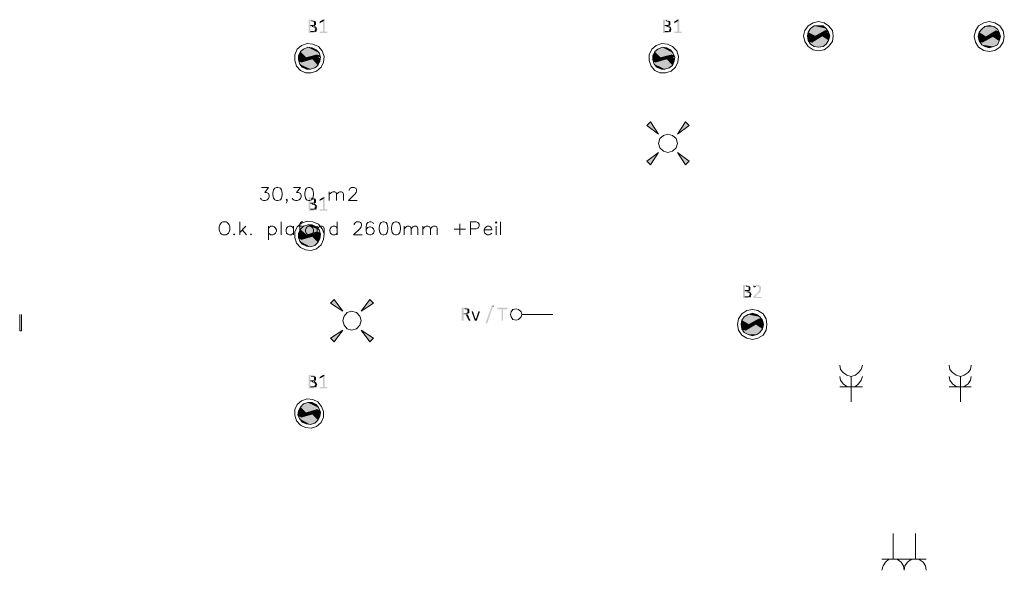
# Model space of a CAD drawing. Header units: millimetres. Extents: x -197899 to 120983, y -4228 to 45370.
# Tile 128 of 200: x -159282 to -152615, y 28933 to 32658. Entities that reach past the tile are written whole.
import ezdxf

# ---------------------------------------------------------------- set-up
doc = ezdxf.new("R2010")
doc.units = ezdxf.units.MM
for name, color, linetype in [('AL63----', 7, 'Continuous'), ('PDF_Geometry', 8, 'Continuous'), ('PDF_Solid Fills', 8, 'Continuous')]:
    doc.layers.add(name, color=color, linetype=linetype)

# ---------------------------------------------------------------- blocks, each defined once
blk = doc.blocks.new('A$C01523A58')
at = {"layer": 'PDF_Solid Fills'}
for color, points in [(7, [(4872.6, 3505.2), (4847.2, 3505.2), (4847.2, 3500.9), (4847.2, 3420.5), (4847.2, 3416.3), (4885.2, 3416.3), (4889.5, 3420.5), (4893.7, 3420.5), (4893.7, 3424.7), (4898, 3424.7), (4859.8, 3424.7), (4859.8, 3458.6), (4898, 3458.6), (4893.7, 3462.9), (4885.2, 3462.9), (4889.5, 3462.9), (4889.5, 3467), (4859.8, 3467), (4859.8, 3496.7), (4893.7, 3496.7), (4889.5, 3500.9), (4885.2, 3500.9), (4881, 3505.2)]), (7, [(4893.7, 3496.7), (4868.3, 3496.7), (4872.6, 3496.7), (4876.8, 3492.4), (4881, 3492.4), (4885.2, 3488.2), (4885.2, 3479.8), (4885.2, 3471.3), (4881, 3471.3), (4881, 3467), (4859.8, 3467), (4893.7, 3467), (4898, 3471.3), (4898, 3475.5), (4898, 3484), (4898, 3488.2), (4898, 3492.4), (4893.7, 3492.4)]), (7, [(4957.2, 3505.2), (4944.5, 3492.4), (4944.5, 3424.7), (4923.4, 3424.7), (4923.4, 3420.5), (4923.4, 3416.3), (4974.1, 3416.3), (4974.1, 3420.5), (4974.1, 3424.7), (4957.2, 3424.7)]), (7, [(4948.8, 3505.2), (4944.5, 3505.2), (4923.4, 3492.4), (4923.4, 3488.2), (4923.4, 3484), (4923.4, 3479.8), (4927.6, 3484), (4944.5, 3492.4), (4957.2, 3505.2), (4953, 3505.2)]), (7, [(7272.9, 3505.2), (7247.4, 3505.2), (7247.4, 3500.9), (7247.4, 3420.5), (7247.4, 3416.3), (7285.5, 3416.3), (7289.8, 3420.5), (7294, 3420.5), (7294, 3424.7), (7298.3, 3424.7), (7260.1, 3424.7), (7260.1, 3458.6), (7298.3, 3458.6), (7294, 3462.9), (7285.5, 3462.9), (7289.8, 3462.9), (7289.8, 3467), (7260.1, 3467), (7260.1, 3496.7), (7294, 3496.7), (7289.8, 3500.9), (7285.5, 3500.9), (7281.3, 3505.2)]), (7, [(7294, 3496.7), (7268.6, 3496.7), (7272.9, 3496.7), (7277.1, 3492.4), (7281.3, 3492.4), (7285.5, 3488.2), (7285.5, 3479.8), (7285.5, 3471.3), (7281.3, 3471.3), (7281.3, 3467), (7260.1, 3467), (7294, 3467), (7298.3, 3471.3), (7298.3, 3475.5), (7298.3, 3484), (7298.3, 3488.2), (7298.3, 3492.4), (7294, 3492.4)]), (7, [(7357.5, 3505.2), (7344.8, 3492.4), (7344.8, 3424.7), (7323.7, 3424.7), (7323.7, 3420.5), (7323.7, 3416.3), (7374.4, 3416.3), (7374.4, 3420.5), (7374.4, 3424.7), (7357.5, 3424.7)]), (7, [(7349.1, 3505.2), (7344.8, 3505.2), (7323.7, 3492.4), (7323.7, 3488.2), (7323.7, 3484), (7323.7, 3479.8), (7327.9, 3484), (7344.8, 3492.4), (7357.5, 3505.2), (7353.3, 3505.2)]), (7, [(4898, 3458.6), (4872.6, 3458.6), (4876.8, 3458.6), (4881, 3454.3), (4889.5, 3454.3), (4889.5, 3445.9), (4893.7, 3445.9), (4893.7, 3441.7), (4893.7, 3441.7), (4889.5, 3437.4), (4889.5, 3433.2), (4889.5, 3433.2), (4885.2, 3428.9), (4881, 3428.9), (4881, 3424.7), (4859.8, 3424.7), (4898, 3424.7), (4902.2, 3428.9), (4902.2, 3433.2), (4902.2, 3437.4), (4902.2, 3437.4), (4906.4, 3441.7), (4906.4, 3441.7), (4902.2, 3445.9), (4902.2, 3450.1), (4902.2, 3454.3), (4898, 3454.3)]), (7, [(7298.3, 3458.6), (7272.9, 3458.6), (7277.1, 3458.6), (7281.3, 3454.3), (7289.8, 3454.3), (7289.8, 3445.9), (7294, 3445.9), (7294, 3441.7), (7294, 3441.7), (7289.8, 3437.4), (7289.8, 3433.2), (7289.8, 3433.2), (7285.5, 3428.9), (7281.3, 3428.9), (7281.3, 3424.7), (7260.1, 3424.7), (7298.3, 3424.7), (7302.5, 3428.9), (7302.5, 3433.2), (7302.5, 3437.4), (7302.5, 3437.4), (7306.7, 3441.7), (7306.7, 3441.7), (7302.5, 3445.9), (7302.5, 3450.1), (7302.5, 3454.3), (7298.3, 3454.3)]), (1, [(8229.6, 3420.5), (8225.3, 3395.1), (8280.4, 3395.1)]), (1, [(8238, 3433.2), (8229.6, 3420.5), (8331.2, 3420.5)]), (1, [(8229.6, 3420.5), (8331.2, 3420.5), (8280.4, 3395.1)]), (1, [(8246.5, 3445.9), (8238, 3433.2), (8365.1, 3433.2)]), (1, [(8238, 3433.2), (8348.1, 3433.2), (8331.2, 3420.5)]), (51, [(8318.5, 3416.3), (8242.3, 3373.9), (8284.6, 3373.9)]), (1, [(8271.9, 3462.9), (8246.5, 3445.9), (8352.3, 3445.9)]), (1, [(8246.5, 3445.9), (8352.3, 3445.9), (8365.1, 3433.2)]), (1, [(8301.5, 3467), (8271.9, 3462.9), (8331.2, 3462.9)]), (1, [(8271.9, 3462.9), (8331.2, 3462.9), (8352.3, 3445.9)]), (51, [(8318.5, 3416.3), (8356.6, 3416.3), (8284.6, 3373.9)]), (51, [(8348.1, 3433.2), (8318.5, 3416.3), (8356.6, 3416.3)]), (1, [(8356.6, 3416.3), (8322.7, 3395.1), (8377.7, 3395.1)]), (1, [(8348.1, 3433.2), (8352.3, 3420.5), (8369.2, 3420.5)]), (1, [(8348.1, 3433.2), (8365.1, 3433.2), (8369.2, 3420.5)]), (1, [(8352.3, 3420.5), (8356.6, 3416.3), (8369.2, 3416.3)]), (1, [(8356.6, 3416.3), (8369.2, 3416.3), (8377.7, 3395.1)]), (1, [(9389.5, 3420.5), (9381, 3390.9), (9436, 3390.9)]), (1, [(9393.7, 3428.9), (9389.5, 3420.5), (9486.9, 3420.5)]), (1, [(9389.5, 3420.5), (9486.9, 3420.5), (9436, 3390.9)]), (1, [(9406.4, 3441.7), (9393.7, 3428.9), (9520.7, 3428.9)]), (1, [(9393.7, 3428.9), (9503.8, 3428.9), (9486.9, 3420.5)]), (51, [(9474.2, 3412), (9402.2, 3369.7), (9440.3, 3369.7)]), (1, [(9427.6, 3458.6), (9406.4, 3441.7), (9512.2, 3441.7)]), (1, [(9406.4, 3441.7), (9512.2, 3441.7), (9520.7, 3428.9)]), (1, [(9457.3, 3467), (9427.6, 3458.6), (9486.9, 3458.6)]), (1, [(9427.6, 3458.6), (9486.9, 3458.6), (9512.2, 3441.7)]), (51, [(9474.2, 3412), (9516.5, 3412), (9440.3, 3369.7)]), (51, [(9503.8, 3428.9), (9474.2, 3412), (9516.5, 3412)]), (1, [(9516.5, 3412), (9478.4, 3390.9), (9533.5, 3390.9)]), (1, [(9503.8, 3428.9), (9512.2, 3420.5), (9525, 3420.5)]), (1, [(9503.8, 3428.9), (9520.7, 3428.9), (9525, 3420.5)]), (1, [(9512.2, 3420.5), (9516.5, 3412), (9529.2, 3412)]), (1, [(9512.2, 3420.5), (9525, 3420.5), (9529.2, 3412)]), (1, [(9516.5, 3412), (9529.2, 3412), (9533.5, 3390.9)]), (1, [(8225.3, 3395.1), (8229.6, 3373.9), (8242.3, 3373.9)]), (1, [(8225.3, 3395.1), (8280.4, 3395.1), (8242.3, 3373.9)]), (1, [(8229.6, 3373.9), (8229.6, 3365.5), (8246.5, 3365.5)]), (1, [(8229.6, 3373.9), (8242.3, 3373.9), (8246.5, 3365.5)]), (1, [(8229.6, 3365.5), (8238, 3352.8), (8255, 3352.8)]), (1, [(8229.6, 3365.5), (8246.5, 3365.5), (8255, 3352.8)]), (1, [(8238, 3352.8), (8246.5, 3340.1), (8352.3, 3340.1)]), (1, [(8238, 3352.8), (8365.1, 3352.8), (8352.3, 3340.1)]), (51, [(8242.3, 3373.9), (8284.6, 3373.9), (8255, 3352.8)]), (1, [(8246.5, 3340.1), (8271.9, 3323.1), (8331.2, 3323.1)]), (1, [(8246.5, 3340.1), (8352.3, 3340.1), (8331.2, 3323.1)]), (1, [(8271.9, 3365.5), (8255, 3352.8), (8365.1, 3352.8)]), (1, [(8322.7, 3395.1), (8271.9, 3365.5), (8369.2, 3365.5)]), (1, [(8271.9, 3365.5), (8369.2, 3365.5), (8365.1, 3352.8)]), (1, [(8322.7, 3395.1), (8377.7, 3395.1), (8369.2, 3365.5)]), (1, [(9381, 3390.9), (9385.2, 3369.7), (9402.2, 3369.7)]), (1, [(9381, 3390.9), (9436, 3390.9), (9402.2, 3369.7)]), (1, [(9385.2, 3369.7), (9389.5, 3361.2), (9406.4, 3361.2)]), (1, [(9385.2, 3369.7), (9402.2, 3369.7), (9406.4, 3361.2)]), (1, [(9389.5, 3361.2), (9393.7, 3352.8), (9410.7, 3352.8)]), (1, [(9389.5, 3361.2), (9406.4, 3361.2), (9410.7, 3352.8)]), (1, [(9393.7, 3352.8), (9406.4, 3335.8), (9512.2, 3335.8)]), (1, [(9393.7, 3352.8), (9520.7, 3352.8), (9512.2, 3335.8)]), (51, [(9402.2, 3369.7), (9440.3, 3369.7), (9410.7, 3352.8)]), (1, [(9406.4, 3335.8), (9427.6, 3323.1), (9486.9, 3323.1)]), (1, [(9406.4, 3335.8), (9512.2, 3335.8), (9486.9, 3323.1)]), (1, [(9427.6, 3361.2), (9410.7, 3352.8), (9520.7, 3352.8)]), (1, [(9478.4, 3390.9), (9427.6, 3361.2), (9525, 3361.2)]), (1, [(9427.6, 3361.2), (9525, 3361.2), (9520.7, 3352.8)]), (1, [(9478.4, 3390.9), (9533.5, 3390.9), (9525, 3361.2)]), (1, [(4792.1, 3289.3), (4779.4, 3263.9), (4834.4, 3246.9)]), (1, [(4800.6, 3297.7), (4792.1, 3289.3), (4889.5, 3263.9)]), (1, [(4792.1, 3289.3), (4889.5, 3263.9), (4834.4, 3246.9)]), (1, [(4813.3, 3306.2), (4800.6, 3297.7), (4923.4, 3263.9)]), (1, [(4800.6, 3297.7), (4906.4, 3268.1), (4889.5, 3263.9)]), (1, [(4842.9, 3318.9), (4813.3, 3306.2), (4919.1, 3280.8)]), (1, [(4813.3, 3306.2), (4919.1, 3280.8), (4923.4, 3263.9)]), (1, [(4872.6, 3314.7), (4842.9, 3318.9), (4898, 3301.9)]), (1, [(4842.9, 3318.9), (4898, 3301.9), (4919.1, 3280.8)]), (51, [(4906.4, 3268.1), (4872.6, 3259.6), (4910.6, 3251.1)]), (1, [(4906.4, 3268.1), (4910.6, 3255.4), (4927.6, 3251.1)]), (1, [(4906.4, 3268.1), (4923.4, 3263.9), (4927.6, 3251.1)]), (1, [(7192.4, 3289.3), (7179.7, 3263.9), (7234.7, 3246.9)]), (1, [(7200.9, 3297.7), (7192.4, 3289.3), (7289.8, 3263.9)]), (1, [(7192.4, 3289.3), (7289.8, 3263.9), (7234.7, 3246.9)]), (1, [(7213.6, 3306.2), (7200.9, 3297.7), (7323.7, 3263.9)]), (1, [(7200.9, 3297.7), (7306.7, 3268.1), (7289.8, 3263.9)]), (1, [(7243.2, 3318.9), (7213.6, 3306.2), (7315.2, 3280.8)]), (1, [(7213.6, 3306.2), (7315.2, 3280.8), (7323.7, 3263.9)]), (1, [(7272.9, 3314.7), (7243.2, 3318.9), (7298.3, 3301.9)]), (1, [(7243.2, 3318.9), (7298.3, 3301.9), (7315.2, 3280.8)]), (51, [(7306.7, 3268.1), (7272.9, 3259.6), (7310.9, 3251.1)]), (1, [(7306.7, 3268.1), (7310.9, 3255.4), (7327.9, 3251.1)]), (1, [(7306.7, 3268.1), (7323.7, 3263.9), (7327.9, 3251.1)]), (1, [(8271.9, 3323.1), (8331.2, 3323.1), (8301.5, 3318.9)]), (1, [(9427.6, 3323.1), (9486.9, 3323.1), (9457.3, 3314.7)]), (1, [(4779.4, 3263.9), (4779.4, 3242.7), (4792.1, 3238.5)]), (1, [(4779.4, 3263.9), (4834.4, 3246.9), (4792.1, 3238.5)]), (1, [(4779.4, 3242.7), (4779.4, 3234.2), (4792.1, 3230)]), (1, [(4779.4, 3242.7), (4792.1, 3238.5), (4792.1, 3230)]), (1, [(4779.4, 3234.2), (4783.6, 3221.6), (4796.4, 3217.3)]), (1, [(4779.4, 3234.2), (4792.1, 3230), (4796.4, 3217.3)]), (1, [(4783.6, 3221.6), (4787.9, 3204.6), (4889.5, 3179.2)]), (1, [(4783.6, 3221.6), (4902.2, 3187.7), (4889.5, 3179.2)]), (1, [(4787.9, 3204.6), (4804.8, 3183.4), (4859.8, 3170.7)]), (1, [(4787.9, 3204.6), (4889.5, 3179.2), (4859.8, 3170.7)]), (51, [(4872.6, 3259.6), (4792.1, 3238.5), (4830.2, 3225.7)]), (51, [(4792.1, 3238.5), (4830.2, 3225.7), (4796.4, 3217.3)]), (1, [(4817.5, 3221.6), (4796.4, 3217.3), (4902.2, 3187.7)]), (1, [(4872.6, 3238.5), (4817.5, 3221.6), (4910.6, 3196.1)]), (1, [(4817.5, 3221.6), (4910.6, 3196.1), (4902.2, 3187.7)]), (51, [(4872.6, 3259.6), (4910.6, 3251.1), (4830.2, 3225.7)]), (1, [(4910.6, 3251.1), (4872.6, 3238.5), (4923.4, 3225.7)]), (1, [(4872.6, 3238.5), (4923.4, 3225.7), (4910.6, 3196.1)]), (1, [(4910.6, 3251.1), (4927.6, 3246.9), (4923.4, 3225.7)]), (1, [(7179.7, 3263.9), (7179.7, 3242.7), (7192.4, 3238.5)]), (1, [(7179.7, 3263.9), (7234.7, 3246.9), (7192.4, 3238.5)]), (1, [(7179.7, 3242.7), (7179.7, 3234.2), (7192.4, 3230)]), (1, [(7179.7, 3242.7), (7192.4, 3238.5), (7192.4, 3230)]), (1, [(7179.7, 3234.2), (7179.7, 3221.6), (7196.6, 3217.3)]), (1, [(7179.7, 3234.2), (7192.4, 3230), (7196.6, 3217.3)]), (1, [(7179.7, 3221.6), (7188.2, 3204.6), (7289.8, 3179.2)]), (1, [(7179.7, 3221.6), (7302.5, 3187.7), (7289.8, 3179.2)]), (1, [(7188.2, 3204.6), (7205.1, 3183.4), (7260.1, 3170.7)]), (1, [(7188.2, 3204.6), (7289.8, 3179.2), (7260.1, 3170.7)]), (51, [(7272.9, 3259.6), (7192.4, 3238.5), (7230.5, 3225.7)]), (51, [(7192.4, 3238.5), (7230.5, 3225.7), (7196.6, 3217.3)]), (1, [(7217.8, 3221.6), (7196.6, 3217.3), (7302.5, 3187.7)]), (1, [(7272.9, 3238.5), (7217.8, 3221.6), (7310.9, 3196.1)]), (1, [(7217.8, 3221.6), (7310.9, 3196.1), (7302.5, 3187.7)]), (51, [(7272.9, 3259.6), (7310.9, 3251.1), (7230.5, 3225.7)]), (1, [(7310.9, 3251.1), (7272.9, 3238.5), (7323.7, 3225.7)]), (1, [(7272.9, 3238.5), (7323.7, 3225.7), (7310.9, 3196.1)]), (1, [(7310.9, 3251.1), (7327.9, 3246.9), (7323.7, 3225.7)]), (1, [(4804.8, 3183.4), (4859.8, 3170.7), (4834.4, 3170.7)]), (1, [(7205.1, 3183.4), (7260.1, 3170.7), (7234.7, 3170.7)]), (1, [(7137.3, 2789.7), (7162.8, 2815.2), (7217.8, 2730.5)]), (1, [(7399.8, 2815.2), (7425.2, 2789.7), (7344.8, 2730.5)]), (1, [(7162.8, 2523.1), (7137.3, 2548.4), (7217.8, 2607.7)]), (1, [(7425.2, 2548.4), (7399.8, 2523.1), (7344.8, 2607.7)]), (7, [(4872.6, 2302.9), (4847.2, 2302.9), (4847.2, 2298.7), (4847.2, 2218.2), (4847.2, 2214), (4885.2, 2214), (4889.5, 2218.2), (4893.7, 2218.2), (4893.7, 2222.5), (4898, 2222.5), (4859.8, 2222.5), (4859.8, 2256.4), (4898, 2256.4), (4893.7, 2260.5), (4885.2, 2260.5), (4889.5, 2260.5), (4889.5, 2264.8), (4859.8, 2264.8), (4859.8, 2294.4), (4893.7, 2294.4), (4889.5, 2298.7), (4885.2, 2298.7), (4881, 2302.9)]), (7, [(4893.7, 2294.4), (4868.3, 2294.4), (4872.6, 2294.4), (4876.8, 2290.2), (4881, 2290.2), (4885.2, 2285.9), (4885.2, 2277.5), (4885.2, 2269), (4881, 2269), (4881, 2264.8), (4859.8, 2264.8), (4893.7, 2264.8), (4898, 2269), (4898, 2273.3), (4898, 2281.7), (4898, 2285.9), (4898, 2290.2), (4893.7, 2290.2)]), (7, [(4957.2, 2302.9), (4944.5, 2290.2), (4944.5, 2222.5), (4923.4, 2222.5), (4923.4, 2218.2), (4923.4, 2214), (4974.1, 2214), (4974.1, 2218.2), (4974.1, 2222.5), (4957.2, 2222.5)]), (7, [(4948.8, 2302.9), (4944.5, 2302.9), (4923.4, 2290.2), (4923.4, 2285.9), (4923.4, 2281.7), (4923.4, 2277.5), (4927.6, 2281.7), (4944.5, 2290.2), (4957.2, 2302.9), (4953, 2302.9)]), (7, [(4898, 2256.4), (4872.6, 2256.4), (4876.8, 2256.4), (4881, 2252.1), (4889.5, 2252.1), (4889.5, 2243.6), (4893.7, 2243.6), (4893.7, 2239.4), (4893.7, 2239.4), (4889.5, 2235.1), (4889.5, 2231), (4889.5, 2231), (4885.2, 2226.7), (4881, 2226.7), (4881, 2222.5), (4859.8, 2222.5), (4898, 2222.5), (4902.2, 2226.7), (4902.2, 2231), (4902.2, 2235.1), (4902.2, 2235.1), (4906.4, 2239.4), (4906.4, 2239.4), (4902.2, 2243.6), (4902.2, 2247.9), (4902.2, 2252.1), (4898, 2252.1)]), (1, [(4792.1, 2087), (4779.4, 2061.6), (4834.4, 2048.9)]), (1, [(4800.6, 2095.5), (4792.1, 2087), (4889.5, 2061.6)]), (1, [(4792.1, 2087), (4889.5, 2061.6), (4834.4, 2048.9)]), (1, [(4813.3, 2108.2), (4800.6, 2095.5), (4923.4, 2065.8)]), (1, [(4800.6, 2095.5), (4906.4, 2070.1), (4889.5, 2061.6)]), (1, [(4842.9, 2116.6), (4813.3, 2108.2), (4919.1, 2082.8)]), (1, [(4813.3, 2108.2), (4919.1, 2082.8), (4923.4, 2065.8)]), (1, [(4872.6, 2116.6), (4842.9, 2116.6), (4898, 2103.9)]), (1, [(4842.9, 2116.6), (4898, 2103.9), (4919.1, 2082.8)]), (51, [(4906.4, 2070.1), (4872.6, 2057.4), (4910.6, 2048.9)]), (1, [(4906.4, 2070.1), (4910.6, 2057.4), (4927.6, 2053.1)]), (1, [(4906.4, 2070.1), (4923.4, 2065.8), (4927.6, 2053.1)]), (1, [(4779.4, 2061.6), (4779.4, 2040.4), (4792.1, 2036.2)]), (1, [(4779.4, 2061.6), (4834.4, 2048.9), (4792.1, 2036.2)]), (1, [(4779.4, 2040.4), (4779.4, 2032), (4792.1, 2027.7)]), (1, [(4779.4, 2040.4), (4792.1, 2036.2), (4792.1, 2027.7)]), (1, [(4779.4, 2032), (4783.6, 2023.5), (4796.4, 2019.2)]), (1, [(4779.4, 2032), (4792.1, 2027.7), (4796.4, 2019.2)]), (1, [(4783.6, 2023.5), (4787.9, 2006.6), (4889.5, 1976.9)]), (1, [(4783.6, 2023.5), (4902.2, 1989.7), (4889.5, 1976.9)]), (1, [(4787.9, 2006.6), (4804.8, 1985.4), (4859.8, 1968.4)]), (1, [(4787.9, 2006.6), (4889.5, 1976.9), (4859.8, 1968.4)]), (51, [(4872.6, 2057.4), (4792.1, 2036.2), (4830.2, 2027.7)]), (51, [(4792.1, 2036.2), (4830.2, 2027.7), (4796.4, 2019.2)]), (1, [(4817.5, 2023.5), (4796.4, 2019.2), (4902.2, 1989.7)]), (1, [(4872.6, 2036.2), (4817.5, 2023.5), (4910.6, 1998.1)]), (1, [(4817.5, 2023.5), (4910.6, 1998.1), (4902.2, 1989.7)]), (51, [(4872.6, 2057.4), (4910.6, 2048.9), (4830.2, 2027.7)]), (1, [(4910.6, 2048.9), (4872.6, 2036.2), (4923.4, 2023.5)]), (1, [(4872.6, 2036.2), (4923.4, 2023.5), (4910.6, 1998.1)]), (1, [(4910.6, 2057.4), (4910.6, 2048.9), (4927.6, 2044.6)]), (1, [(4910.6, 2057.4), (4927.6, 2053.1), (4927.6, 2044.6)]), (1, [(4910.6, 2048.9), (4927.6, 2044.6), (4923.4, 2023.5)]), (1, [(4804.8, 1985.4), (4859.8, 1968.4), (4834.4, 1972.7)]), (7, [(7814.7, 1710.2), (7789.3, 1710.2), (7789.3, 1706), (7789.3, 1625.6), (7789.3, 1621.3), (7827.4, 1621.3), (7831.7, 1625.6), (7835.8, 1625.6), (7835.8, 1629.8), (7840.1, 1629.8), (7802, 1629.8), (7802, 1663.7), (7840.1, 1663.7), (7835.8, 1667.9), (7827.4, 1667.9), (7831.7, 1667.9), (7831.7, 1672.2), (7802, 1672.2), (7802, 1701.8), (7835.8, 1701.8), (7831.7, 1706), (7827.4, 1706), (7823.2, 1710.2)]), (7, [(7835.8, 1701.8), (7810.5, 1701.8), (7814.7, 1701.8), (7818.9, 1697.6), (7823.2, 1697.6), (7827.4, 1693.3), (7827.4, 1684.8), (7827.4, 1676.4), (7823.2, 1676.4), (7823.2, 1672.2), (7802, 1672.2), (7835.8, 1672.2), (7840.1, 1676.4), (7840.1, 1680.6), (7840.1, 1689.1), (7840.1, 1693.3), (7840.1, 1697.6), (7835.8, 1697.6)]), (7, [(7886.6, 1710.2), (7874, 1710.2), (7874, 1706), (7865.5, 1706), (7865.5, 1701.8), (7861.2, 1701.8), (7886.6, 1701.8), (7890.9, 1697.6), (7895.1, 1697.6), (7899.4, 1693.3), (7899.4, 1684.8), (7899.4, 1680.6), (7899.4, 1676.4), (7899.4, 1676.4), (7895.1, 1672.2), (7895.1, 1667.9), (7890.9, 1667.9), (7890.9, 1663.7), (7890.9, 1659.4), (7886.6, 1659.4), (7886.6, 1655.2), (7882.5, 1655.2), (7882.5, 1650.9), (7861.2, 1634), (7861.2, 1629.8), (7861.2, 1625.6), (7861.2, 1621.3), (7916.3, 1621.3), (7916.3, 1625.6), (7916.3, 1629.8), (7874, 1629.8), (7886.6, 1646.7), (7890.9, 1646.7), (7890.9, 1650.9), (7895.1, 1650.9), (7895.1, 1655.2), (7899.4, 1655.2), (7899.4, 1659.4), (7903.6, 1659.4), (7903.6, 1667.9), (7907.9, 1667.9), (7907.9, 1672.2), (7907.9, 1676.4), (7912.1, 1676.4), (7912.1, 1680.6), (7912.1, 1689.1), (7912.1, 1693.3), (7912.1, 1697.6), (7912.1, 1697.6), (7907.9, 1701.8), (7907.9, 1701.8), (7903.6, 1706), (7899.4, 1706), (7899.4, 1710.2), (7890.9, 1710.2)]), (7, [(7861.2, 1701.8), (7861.2, 1697.6), (7861.2, 1693.3), (7869.7, 1693.3), (7869.7, 1697.6), (7878.2, 1697.6), (7878.2, 1701.8), (7886.6, 1701.8)]), (1, [(4995.3, 1587.5), (5020.7, 1612.9), (5080, 1532.4)]), (1, [(5262, 1612.9), (5287.4, 1587.5), (5202.7, 1532.4)]), (7, [(7840.1, 1663.7), (7814.7, 1663.7), (7818.9, 1663.7), (7823.2, 1659.4), (7831.7, 1659.4), (7831.7, 1650.9), (7835.8, 1650.9), (7835.8, 1646.7), (7835.8, 1646.7), (7831.7, 1642.5), (7831.7, 1638.3), (7831.7, 1638.3), (7827.4, 1634), (7823.2, 1634), (7823.2, 1629.8), (7802, 1629.8), (7840.1, 1629.8), (7844.3, 1634), (7844.3, 1638.3), (7844.3, 1642.5), (7844.3, 1642.5), (7848.6, 1646.7), (7848.6, 1646.7), (7844.3, 1650.9), (7844.3, 1655.2), (7844.3, 1659.4), (7840.1, 1659.4)]), (7, [(5905.5, 1557.8), (5884.3, 1557.8), (5884.3, 1553.6), (5884.3, 1468.9), (5897, 1468.9), (5897, 1507), (5901.2, 1507), (5922.4, 1511.2), (5918.1, 1511.2), (5922.4, 1511.2), (5926.6, 1515.5), (5926.6, 1515.5), (5897, 1519.7), (5897, 1549.3), (5930.9, 1549.3), (5926.6, 1553.6), (5922.4, 1553.6), (5918.1, 1557.8), (5909.7, 1557.8)]), (7, [(5930.9, 1549.3), (5905.5, 1549.3), (5909.7, 1549.3), (5909.7, 1545.2), (5922.4, 1545.2), (5922.4, 1540.9), (5922.4, 1536.7), (5922.4, 1536.7), (5926.6, 1532.4), (5926.6, 1532.4), (5922.4, 1528.2), (5922.4, 1524), (5918.1, 1524), (5918.1, 1519.7), (5897, 1519.7), (5926.6, 1515.5), (5930.9, 1519.7), (5935.1, 1519.7), (5935.1, 1524), (5935.1, 1532.4), (5935.1, 1540.9), (5935.1, 1545.2), (5935.1, 1545.2)]), (7, [(6057.9, 1452), (6053.6, 1452), (6049.4, 1447.8), (6049.4, 1452), (6045.2, 1452), (6087.5, 1566.3), (6087.5, 1570.5), (6096, 1570.5), (6096, 1566.3), (6100.2, 1566.3), (6096, 1566.3)]), (7, [(6189.1, 1557.8), (6125.6, 1557.8), (6125.6, 1553.6), (6125.6, 1549.3), (6129.9, 1549.3), (6129.9, 1545.2), (6155.3, 1545.2), (6155.3, 1468.9), (6163.7, 1468.9), (6163.7, 1545.2), (6189.1, 1545.2), (6193.3, 1549.3), (6193.3, 1553.6), (6193.3, 1557.8), (6193.3, 1557.8)]), (7, [(5922.4, 1511.2), (5901.2, 1507), (5914, 1507), (5914, 1502.8), (5918.1, 1502.8), (5918.1, 1498.6), (5918.1, 1494.3), (5922.4, 1490.1), (5930.9, 1473.2), (5930.9, 1468.9), (5943.5, 1468.9), (5943.5, 1473.2), (5943.5, 1473.2), (5939.4, 1477.4), (5930.9, 1494.3), (5930.9, 1502.8), (5926.6, 1502.8), (5926.6, 1507), (5926.6, 1507)]), (7, [(5956.3, 1532.4), (5952, 1532.4), (5952, 1528.2), (5973.2, 1468.9), (5981.7, 1481.6), (5977.4, 1481.6), (5960.5, 1532.4), (5960.5, 1532.4)]), (7, [(6002.8, 1532.4), (5998.6, 1532.4), (5981.7, 1481.6), (5981.7, 1481.6), (5973.2, 1468.9), (5985.9, 1468.9), (6007.1, 1528.2), (6007.1, 1532.4), (6007.1, 1532.4)]), (1, [(7780.8, 1473.2), (7776.6, 1443.5), (7831.7, 1443.5)]), (1, [(7789.3, 1481.6), (7780.8, 1473.2), (7882.5, 1473.2)]), (1, [(7780.8, 1473.2), (7882.5, 1473.2), (7831.7, 1443.5)]), (1, [(7797.8, 1494.3), (7789.3, 1481.6), (7916.3, 1481.6)]), (1, [(7789.3, 1481.6), (7899.4, 1481.6), (7882.5, 1473.2)]), (1, [(7823.2, 1511.2), (7797.8, 1494.3), (7903.6, 1494.3)]), (1, [(7797.8, 1494.3), (7903.6, 1494.3), (7916.3, 1481.6)]), (1, [(7852.8, 1519.7), (7823.2, 1511.2), (7882.5, 1511.2)]), (1, [(7823.2, 1511.2), (7882.5, 1511.2), (7903.6, 1494.3)]), (51, [(7899.4, 1481.6), (7869.7, 1464.7), (7907.9, 1464.7)]), (1, [(7899.4, 1481.6), (7903.6, 1473.2), (7920.5, 1473.2)]), (1, [(7899.4, 1481.6), (7916.3, 1481.6), (7920.5, 1473.2)]), (1, [(7903.6, 1473.2), (7907.9, 1464.7), (7924.8, 1464.7)]), (1, [(7903.6, 1473.2), (7920.5, 1473.2), (7924.8, 1464.7)]), (1, [(5020.7, 1325), (4995.3, 1350.4), (5080, 1405.4)]), (1, [(5287.4, 1350.4), (5262, 1325), (5202.7, 1405.4)]), (1, [(7776.6, 1443.5), (7780.8, 1422.4), (7793.5, 1422.4)]), (1, [(7776.6, 1443.5), (7831.7, 1443.5), (7793.5, 1422.4)]), (1, [(7780.8, 1422.4), (7780.8, 1413.9), (7797.8, 1413.9)]), (1, [(7780.8, 1422.4), (7793.5, 1422.4), (7797.8, 1413.9)]), (1, [(7780.8, 1413.9), (7789.3, 1405.4), (7806.3, 1405.4)]), (1, [(7780.8, 1413.9), (7797.8, 1413.9), (7806.3, 1405.4)]), (1, [(7789.3, 1405.4), (7797.8, 1388.5), (7903.6, 1388.5)]), (1, [(7789.3, 1405.4), (7916.3, 1405.4), (7903.6, 1388.5)]), (51, [(7869.7, 1464.7), (7793.5, 1422.4), (7835.8, 1422.4)]), (51, [(7793.5, 1422.4), (7835.8, 1422.4), (7806.3, 1405.4)]), (1, [(7823.2, 1413.9), (7806.3, 1405.4), (7916.3, 1405.4)]), (1, [(7874, 1443.5), (7823.2, 1413.9), (7920.5, 1413.9)]), (1, [(7823.2, 1413.9), (7920.5, 1413.9), (7916.3, 1405.4)]), (51, [(7869.7, 1464.7), (7907.9, 1464.7), (7835.8, 1422.4)]), (1, [(7907.9, 1464.7), (7874, 1443.5), (7929, 1443.5)]), (1, [(7874, 1443.5), (7929, 1443.5), (7920.5, 1413.9)]), (1, [(7907.9, 1464.7), (7924.8, 1464.7), (7929, 1443.5)]), (1, [(7797.8, 1388.5), (7823.2, 1375.8), (7882.5, 1375.8)]), (1, [(7797.8, 1388.5), (7903.6, 1388.5), (7882.5, 1375.8)]), (1, [(7823.2, 1375.8), (7882.5, 1375.8), (7852.8, 1367.3)]), (7, [(4872.6, 1100.6), (4847.2, 1100.6), (4847.2, 1096.4), (4847.2, 1016), (4847.2, 1011.7), (4885.2, 1011.7), (4889.5, 1016), (4893.7, 1016), (4893.7, 1020.2), (4898, 1020.2), (4859.8, 1020.2), (4859.8, 1054.1), (4898, 1054.1), (4893.7, 1058.3), (4885.2, 1058.3), (4889.5, 1058.3), (4889.5, 1062.6), (4859.8, 1062.6), (4859.8, 1092.1), (4893.7, 1092.1), (4889.5, 1096.4), (4885.2, 1096.4), (4881, 1100.6)]), (7, [(4893.7, 1092.1), (4868.3, 1092.1), (4872.6, 1092.1), (4876.8, 1088), (4881, 1088), (4885.2, 1083.7), (4885.2, 1075.2), (4885.2, 1066.8), (4881, 1066.8), (4881, 1062.6), (4859.8, 1062.6), (4893.7, 1062.6), (4898, 1066.8), (4898, 1071), (4898, 1079.5), (4898, 1083.7), (4898, 1088), (4893.7, 1088)]), (7, [(4957.2, 1100.6), (4944.5, 1088), (4944.5, 1020.2), (4923.4, 1020.2), (4923.4, 1016), (4923.4, 1011.7), (4974.1, 1011.7), (4974.1, 1016), (4974.1, 1020.2), (4957.2, 1020.2)]), (7, [(4948.8, 1100.6), (4944.5, 1100.6), (4923.4, 1088), (4923.4, 1083.7), (4923.4, 1079.5), (4923.4, 1075.2), (4927.6, 1079.5), (4944.5, 1088), (4957.2, 1100.6), (4953, 1100.6)]), (7, [(4898, 1054.1), (4872.6, 1054.1), (4876.8, 1054.1), (4881, 1049.8), (4889.5, 1049.8), (4889.5, 1041.4), (4893.7, 1041.4), (4893.7, 1037.2), (4893.7, 1037.2), (4889.5, 1032.9), (4889.5, 1028.7), (4889.5, 1028.7), (4885.2, 1024.4), (4881, 1024.4), (4881, 1020.2), (4859.8, 1020.2), (4898, 1020.2), (4902.2, 1024.4), (4902.2, 1028.7), (4902.2, 1032.9), (4902.2, 1032.9), (4906.4, 1037.2), (4906.4, 1037.2), (4902.2, 1041.4), (4902.2, 1045.6), (4902.2, 1049.8), (4898, 1049.8)]), (1, [(4792.1, 884.7), (4779.4, 859.3), (4830.2, 846.7)]), (1, [(4800.6, 893.2), (4792.1, 884.7), (4889.5, 859.3)]), (1, [(4792.1, 884.7), (4889.5, 859.3), (4830.2, 846.7)]), (1, [(4813.3, 905.9), (4800.6, 893.2), (4923.4, 863.6)]), (1, [(4800.6, 893.2), (4906.4, 867.8), (4889.5, 859.3)]), (1, [(4842.9, 914.4), (4813.3, 905.9), (4914.9, 880.5)]), (1, [(4813.3, 905.9), (4914.9, 880.5), (4923.4, 863.6)]), (1, [(4872.6, 914.4), (4842.9, 914.4), (4898, 901.7)]), (1, [(4842.9, 914.4), (4898, 901.7), (4914.9, 880.5)]), (51, [(4906.4, 867.8), (4872.6, 855.1), (4910.6, 846.7)]), (1, [(4906.4, 867.8), (4910.6, 855.1), (4927.6, 850.8)]), (1, [(4906.4, 867.8), (4923.4, 863.6), (4927.6, 850.8)]), (1, [(4779.4, 838.2), (4775.2, 829.7), (4792.1, 825.4)]), (1, [(4775.2, 829.7), (4779.4, 821.3), (4796.4, 817)]), (1, [(4775.2, 829.7), (4792.1, 825.4), (4796.4, 817)]), (1, [(4779.4, 859.3), (4779.4, 838.2), (4792.1, 833.9)]), (1, [(4779.4, 859.3), (4830.2, 846.7), (4792.1, 833.9)]), (1, [(4779.4, 838.2), (4792.1, 833.9), (4792.1, 825.4)]), (1, [(4779.4, 821.3), (4787.9, 804.3), (4889.5, 774.7)]), (1, [(4779.4, 821.3), (4902.2, 787.4), (4889.5, 774.7)]), (1, [(4787.9, 804.3), (4804.8, 783.1), (4859.8, 766.2)]), (1, [(4787.9, 804.3), (4889.5, 774.7), (4859.8, 766.2)]), (51, [(4872.6, 855.1), (4792.1, 833.9), (4830.2, 825.4)]), (51, [(4792.1, 833.9), (4830.2, 825.4), (4796.4, 817)]), (1, [(4813.3, 821.3), (4796.4, 817), (4902.2, 787.4)]), (1, [(4872.6, 833.9), (4813.3, 821.3), (4910.6, 795.9)]), (1, [(4813.3, 821.3), (4910.6, 795.9), (4902.2, 787.4)]), (51, [(4872.6, 855.1), (4910.6, 846.7), (4830.2, 825.4)]), (1, [(4910.6, 846.7), (4872.6, 833.9), (4923.4, 821.3)]), (1, [(4872.6, 833.9), (4923.4, 821.3), (4910.6, 795.9)]), (1, [(4910.6, 855.1), (4910.6, 846.7), (4923.4, 842.4)]), (1, [(4910.6, 855.1), (4927.6, 850.8), (4923.4, 842.4)]), (1, [(4910.6, 846.7), (4923.4, 842.4), (4923.4, 821.3)]), (1, [(4804.8, 783.1), (4859.8, 766.2), (4830.2, 770.5)])]:
    blk.add_hatch(color=color, dxfattribs=at).paths.add_polyline_path(points)
at = {"layer": 'PDF_Geometry', "color": 7, "lineweight": 0}
for points in [[(4868.3, 3496.7), (4872.6, 3496.7)], [(7268.6, 3496.7), (7272.9, 3496.7)], [(4881, 3467), (4859.8, 3467)], [(4881, 3424.7), (4859.8, 3424.7)], [(4872.6, 3458.6), (4876.8, 3458.6)], [(4885.2, 3462.9), (4889.5, 3462.9)], [(4893.7, 3424.7), (4898, 3424.7)], [(7281.3, 3467), (7260.1, 3467)], [(7281.3, 3424.7), (7260.1, 3424.7)], [(7272.9, 3458.6), (7277.1, 3458.6)], [(7285.5, 3462.9), (7289.8, 3462.9)], [(7294, 3424.7), (7298.3, 3424.7)], [(4868.3, 2294.4), (4872.6, 2294.4)], [(4881, 2264.8), (4859.8, 2264.8)], [(4881, 2222.5), (4859.8, 2222.5)], [(4872.6, 2256.4), (4876.8, 2256.4)], [(4885.2, 2260.5), (4889.5, 2260.5)], [(4893.7, 2222.5), (4898, 2222.5)], [(7823.2, 1672.2), (7802, 1672.2)], [(7810.5, 1701.8), (7814.7, 1701.8)], [(7827.4, 1667.9), (7831.7, 1667.9)], [(7865.5, 1701.8), (7861.2, 1701.8)], [(7823.2, 1629.8), (7802, 1629.8)], [(7814.7, 1663.7), (7818.9, 1663.7)], [(7835.8, 1629.8), (7840.1, 1629.8)], [(5905.5, 1549.3), (5909.7, 1549.3)], [(6100.2, 1566.3), (6096, 1566.3)], [(5918.1, 1511.2), (5922.4, 1511.2)], [(4868.3, 1092.1), (4872.6, 1092.1)], [(4881, 1062.6), (4859.8, 1062.6)], [(4881, 1020.2), (4859.8, 1020.2)], [(4872.6, 1054.1), (4876.8, 1054.1)], [(4885.2, 1058.3), (4889.5, 1058.3)], [(4893.7, 1020.2), (4898, 1020.2)]]:
    blk.add_lwpolyline(points, dxfattribs=at)
at = {"layer": 'PDF_Geometry', "color": 7, "lineweight": 13}
for points in [[(8398.9, 3395.1), (8394.6, 3433.2), (8369.2, 3462.9), (8339.7, 3484), (8301.5, 3492.4), (8263.4, 3484), (8229.6, 3462.9), (8208.4, 3433.2), (8200, 3395.1), (8208.4, 3357), (8229.6, 3323.1), (8263.4, 3301.9), (8301.5, 3293.5), (8339.7, 3301.9), (8369.2, 3323.1), (8394.6, 3357), (8398.9, 3395.1)], [(9558.8, 3390.9), (9550.4, 3428.9), (9529.2, 3462.9), (9495.3, 3484), (9457.3, 3492.4), (9419.1, 3484), (9385.2, 3462.9), (9364.1, 3428.9), (9355.6, 3390.9), (9364.1, 3352.8), (9385.2, 3318.9), (9419.1, 3297.7), (9457.3, 3289.3), (9495.3, 3297.7), (9529.2, 3318.9), (9550.4, 3352.8), (9558.8, 3390.9)], [(8377.7, 3395.1), (8369.2, 3420.5), (8352.3, 3445.9), (8331.2, 3462.9), (8301.5, 3467), (8271.9, 3462.9), (8246.5, 3445.9), (8229.6, 3420.5), (8225.3, 3395.1), (8229.6, 3365.5), (8246.5, 3340.1), (8271.9, 3323.1), (8301.5, 3318.9), (8331.2, 3323.1), (8352.3, 3340.1), (8369.2, 3365.5), (8377.7, 3395.1)], [(8348.1, 3433.2), (8242.3, 3373.9), (8255, 3352.8)], [(8255, 3352.8), (8356.6, 3416.3)], [(8356.6, 3416.3), (8348.1, 3433.2)], [(9533.5, 3390.9), (9525, 3420.5), (9512.2, 3441.7), (9486.9, 3458.6), (9457.3, 3467), (9427.6, 3458.6), (9406.4, 3441.7), (9389.5, 3420.5), (9381, 3390.9), (9389.5, 3361.2), (9406.4, 3335.8), (9427.6, 3323.1), (9457.3, 3314.7), (9486.9, 3323.1), (9512.2, 3335.8), (9525, 3361.2), (9533.5, 3390.9)], [(9503.8, 3428.9), (9402.2, 3369.7), (9410.7, 3352.8)], [(9410.7, 3352.8), (9516.5, 3412)], [(9516.5, 3412), (9503.8, 3428.9)], [(4948.8, 3217.3), (4953, 3255.4), (4940.3, 3293.5), (4914.9, 3323.1), (4876.8, 3340.1), (4838.7, 3344.3), (4800.6, 3331.6), (4771, 3306.2), (4754, 3268.1), (4754, 3230), (4766.7, 3191.9), (4792.1, 3162.3), (4825.9, 3145.3), (4864.1, 3145.3), (4902.2, 3158), (4931.8, 3183.4), (4948.8, 3217.3)], [(7349.1, 3217.3), (7353.3, 3255.4), (7340.6, 3293.5), (7310.9, 3323.1), (7277.1, 3340.1), (7239, 3344.3), (7200.9, 3331.6), (7171.3, 3306.2), (7154.3, 3268.1), (7154.3, 3230), (7167, 3191.9), (7192.4, 3162.3), (7226.3, 3145.3), (7264.4, 3145.3), (7302.5, 3158), (7332.1, 3183.4), (7349.1, 3217.3)], [(4923.4, 3225.7), (4927.6, 3251.1), (4919.1, 3280.8), (4898, 3301.9), (4872.6, 3314.7), (4842.9, 3318.9), (4813.3, 3306.2), (4792.1, 3289.3), (4779.4, 3263.9), (4779.4, 3234.2), (4787.9, 3204.6), (4804.8, 3183.4), (4834.4, 3170.7), (4859.8, 3170.7), (4889.5, 3179.2), (4910.6, 3196.1), (4923.4, 3225.7)], [(4906.4, 3268.1), (4792.1, 3238.5), (4796.4, 3217.3)], [(4910.6, 3251.1), (4906.4, 3268.1)], [(7323.7, 3225.7), (7327.9, 3251.1), (7315.2, 3280.8), (7298.3, 3301.9), (7272.9, 3314.7), (7243.2, 3318.9), (7213.6, 3306.2), (7192.4, 3289.3), (7179.7, 3263.9), (7179.7, 3234.2), (7188.2, 3204.6), (7205.1, 3183.4), (7234.7, 3170.7), (7260.1, 3170.7), (7289.8, 3179.2), (7310.9, 3196.1), (7323.7, 3225.7)], [(7306.7, 3268.1), (7192.4, 3238.5), (7196.6, 3217.3)], [(7310.9, 3251.1), (7306.7, 3268.1)], [(4796.4, 3217.3), (4910.6, 3251.1)], [(7196.6, 3217.3), (7310.9, 3251.1)], [(4948.8, 2019.2), (4953, 2057.4), (4940.3, 2091.2), (4914.9, 2120.9), (4876.8, 2137.8), (4838.7, 2142), (4800.6, 2129.3), (4771, 2103.9), (4754, 2070.1), (4754, 2032), (4766.7, 1993.8), (4792.1, 1964.3), (4825.9, 1947.3), (4864.1, 1943.1), (4902.2, 1955.8), (4931.8, 1981.2), (4948.8, 2019.2)], [(4923.4, 2023.5), (4927.6, 2053.1), (4919.1, 2082.8), (4898, 2103.9), (4872.6, 2116.6), (4842.9, 2116.6), (4813.3, 2108.2), (4792.1, 2087), (4779.4, 2061.6), (4779.4, 2032), (4787.9, 2006.6), (4804.8, 1985.4), (4834.4, 1972.7), (4859.8, 1968.4), (4889.5, 1976.9), (4910.6, 1998.1), (4923.4, 2023.5)], [(4906.4, 2070.1), (4792.1, 2036.2), (4796.4, 2019.2)], [(4910.6, 2048.9), (4906.4, 2070.1)], [(4796.4, 2019.2), (4910.6, 2048.9)], [(7950.2, 1443.5), (7945.9, 1481.6), (7924.8, 1515.5), (7890.9, 1536.7), (7852.8, 1545.2), (7814.7, 1536.7), (7780.8, 1515.5), (7759.7, 1481.6), (7751.2, 1443.5), (7759.7, 1405.4), (7780.8, 1371.6), (7814.7, 1350.4), (7852.8, 1341.9), (7890.9, 1350.4), (7924.8, 1371.6), (7945.9, 1405.4), (7950.2, 1443.5)], [(7929, 1443.5), (7920.5, 1473.2), (7903.6, 1494.3), (7882.5, 1511.2), (7852.8, 1519.7), (7823.2, 1511.2), (7797.8, 1494.3), (7780.8, 1473.2), (7776.6, 1443.5), (7780.8, 1413.9), (7797.8, 1388.5), (7823.2, 1375.8), (7852.8, 1367.3), (7882.5, 1375.8), (7903.6, 1388.5), (7920.5, 1413.9), (7929, 1443.5)], [(7899.4, 1481.6), (7793.5, 1422.4), (7806.3, 1405.4)], [(7907.9, 1464.7), (7899.4, 1481.6)], [(7806.3, 1405.4), (7907.9, 1464.7)], [(4948.8, 817), (4948.8, 855.1), (4936, 889), (4910.6, 918.6), (4876.8, 935.5), (4838.7, 939.8), (4800.6, 927.1), (4771, 901.7), (4754, 867.8), (4754, 829.7), (4766.7, 791.6), (4792.1, 762), (4825.9, 745), (4864.1, 740.8), (4902.2, 753.5), (4931.8, 778.9), (4948.8, 817)], [(4923.4, 821.3), (4927.6, 850.8), (4914.9, 880.5), (4898, 901.7), (4872.6, 914.4), (4842.9, 914.4), (4813.3, 905.9), (4792.1, 884.7), (4779.4, 859.3), (4775.2, 829.7), (4787.9, 804.3), (4804.8, 783.1), (4830.2, 770.5), (4859.8, 766.2), (4889.5, 774.7), (4910.6, 795.9), (4923.4, 821.3)], [(4906.4, 867.8), (4792.1, 833.9), (4796.4, 817)], [(4910.6, 846.7), (4906.4, 867.8)], [(4796.4, 817), (4910.6, 846.7)]]:
    blk.add_lwpolyline(points, dxfattribs=at)
at = {"layer": 'PDF_Geometry', "color": 1, "lineweight": 18}
for points in [[(7217.8, 2730.5), (7162.8, 2815.2), (7137.3, 2789.7), (7217.8, 2730.5)], [(7344.8, 2730.5), (7425.2, 2789.7), (7399.8, 2815.2), (7344.8, 2730.5)], [(7344.8, 2667), (7336.3, 2700.8), (7310.9, 2722), (7281.3, 2730.5), (7251.6, 2722), (7226.3, 2700.8), (7217.8, 2667), (7226.3, 2637.3), (7251.6, 2616.2), (7281.3, 2607.7), (7310.9, 2616.2), (7336.3, 2637.3), (7344.8, 2667)], [(7217.8, 2607.7), (7137.3, 2548.4), (7162.8, 2523.1), (7217.8, 2607.7)], [(7344.8, 2607.7), (7399.8, 2523.1), (7425.2, 2548.4), (7344.8, 2607.7)], [(5080, 1532.4), (5020.7, 1612.9), (4995.3, 1587.5), (5080, 1532.4)], [(5202.7, 1532.4), (5287.4, 1587.5), (5262, 1612.9), (5202.7, 1532.4)], [(6252.6, 1549.3), (6231.5, 1545.2), (6218.7, 1528.2), (6214.5, 1511.2), (6218.7, 1494.3), (6231.5, 1477.4), (6252.6, 1473.2), (6269.5, 1477.4), (6286.5, 1494.3), (6290.7, 1511.2), (6286.5, 1528.2), (6269.5, 1545.2), (6252.6, 1549.3)], [(5202.7, 1468.9), (5194.3, 1498.6), (5173.1, 1524), (5139.3, 1532.4), (5109.6, 1524), (5088.4, 1498.6), (5080, 1468.9), (5088.4, 1439.3), (5109.6, 1413.9), (5139.3, 1405.4), (5173.1, 1413.9), (5194.3, 1439.3), (5202.7, 1468.9)], [(6290.7, 1511.2), (6502.3, 1511.2)], [(5080, 1405.4), (4995.3, 1350.4), (5020.7, 1325), (5080, 1405.4)], [(5202.7, 1405.4), (5262, 1325), (5287.4, 1350.4), (5202.7, 1405.4)], [(8445.5, 1168.4), (8449.7, 1138.7), (8466.6, 1117.5), (8492, 1100.6), (8521.7, 1092.1), (8551.3, 1100.6), (8572.5, 1117.5), (8589.4, 1138.7), (8597.9, 1168.4)], [(9186.3, 1168.4), (9190.5, 1138.7), (9207.5, 1117.5), (9232.9, 1100.6), (9262.5, 1092.1), (9287.9, 1100.6), (9313.3, 1117.5), (9330.2, 1138.7), (9334.5, 1168.4)], [(8445.5, 1092.1), (8449.7, 1066.8), (8466.6, 1041.4), (8492, 1024.4), (8521.7, 1020.2), (8551.3, 1024.4), (8572.5, 1041.4), (8589.4, 1066.8), (8597.9, 1092.1)], [(8521.7, 918.6), (8521.7, 1092.1)], [(9186.3, 1092.1), (9190.5, 1066.8), (9207.5, 1041.4), (9232.9, 1024.4), (9262.5, 1020.2), (9287.9, 1024.4), (9313.3, 1041.4), (9330.2, 1066.8), (9334.5, 1092.1)], [(9262.5, 918.6), (9262.5, 1092.1)], [(8445.5, 1020.2), (8597.9, 1020.2)], [(9186.3, 1020.2), (9334.5, 1020.2)], [(8805.3, 29.6), (8805.3, -144)], [(8957.7, 29.6), (8957.7, -144)], [(9029.7, -144), (8729.1, -144)], [(8881.5, -220.1), (8877.2, -190.5), (8860.3, -165.2), (8834.9, -148.2), (8805.3, -144), (8775.7, -148.2), (8754.5, -165.2), (8737.6, -190.5), (8729.1, -220.1)], [(9029.7, -220.1), (9025.4, -190.5), (9008.5, -165.2), (8983.1, -148.2), (8957.7, -144), (8928, -148.2), (8902.6, -165.2), (8885.7, -190.5), (8881.5, -220.1)]]:
    blk.add_lwpolyline(points, dxfattribs=at)
at = {"layer": 'PDF_Geometry', "color": 7, "lineweight": 18, "true_color": 0xeeeeee}
for points in [[(4529.7, 2370.6), (4576.2, 2370.6), (4550.8, 2336.8), (4563.5, 2336.8), (4572, 2332.5), (4576.2, 2328.3), (4580.4, 2315.6), (4580.4, 2307.1), (4576.2, 2294.4), (4567.7, 2285.9), (4555.1, 2281.7), (4542.3, 2281.7), (4529.7, 2285.9), (4525.4, 2290.2), (4521.2, 2298.7)], [(4631.3, 2370.6), (4618.5, 2366.4), (4610.1, 2353.7), (4605.9, 2332.5), (4605.9, 2319.8), (4610.1, 2298.7), (4618.5, 2285.9), (4631.3, 2281.7), (4639.7, 2281.7), (4656.6, 2285.9), (4665.1, 2298.7), (4669.3, 2319.8), (4669.3, 2332.5), (4665.1, 2353.7), (4656.6, 2366.4), (4639.7, 2370.6), (4631.3, 2370.6)], [(4745.6, 2370.6), (4792.1, 2370.6), (4766.7, 2336.8), (4779.4, 2336.8), (4787.9, 2332.5), (4792.1, 2328.3), (4796.4, 2315.6), (4796.4, 2307.1), (4792.1, 2294.4), (4783.6, 2285.9), (4771, 2281.7), (4758.2, 2281.7), (4745.6, 2285.9), (4741.3, 2290.2), (4737.1, 2298.7)], [(4847.2, 2370.6), (4834.4, 2366.4), (4825.9, 2353.7), (4821.7, 2332.5), (4821.7, 2319.8), (4825.9, 2298.7), (4834.4, 2285.9), (4847.2, 2281.7), (4855.6, 2281.7), (4868.3, 2285.9), (4876.8, 2298.7), (4881, 2319.8), (4881, 2332.5), (4876.8, 2353.7), (4868.3, 2366.4), (4855.6, 2370.6), (4847.2, 2370.6)], [(4986.9, 2281.7), (4986.9, 2341)], [(4986.9, 2324.1), (5003.8, 2336.8), (5012.3, 2341), (5024.9, 2341), (5033.4, 2336.8), (5037.6, 2324.1), (5037.6, 2281.7)], [(5037.6, 2324.1), (5050.3, 2336.8), (5058.8, 2341), (5071.5, 2341), (5080, 2336.8), (5084.2, 2324.1), (5084.2, 2281.7)], [(5122.3, 2349.5), (5122.3, 2353.7), (5126.5, 2362.2), (5130.8, 2366.4), (5139.3, 2370.6), (5156.2, 2370.6), (5164.7, 2366.4), (5168.9, 2362.2), (5173.1, 2353.7), (5173.1, 2345.2), (5168.9, 2336.8), (5160.4, 2324.1), (5118.1, 2281.7), (5177.3, 2281.7)], [(4703.2, 2285.9), (4699, 2281.7), (4694.7, 2285.9), (4699, 2290.2), (4703.2, 2285.9), (4703.2, 2277.5), (4699, 2269), (4694.7, 2264.8)], [(4267.1, 2137.8), (4258.7, 2133.5), (4250.2, 2125.1), (4246, 2116.6), (4241.8, 2103.9), (4241.8, 2082.8), (4246, 2070.1), (4250.2, 2061.6), (4258.7, 2053.1), (4267.1, 2048.9), (4288.4, 2048.9), (4296.8, 2053.1), (4305.3, 2061.6), (4309.5, 2070.1), (4313.8, 2082.8), (4313.8, 2103.9), (4309.5, 2116.6), (4305.3, 2125.1), (4296.8, 2133.5), (4288.4, 2137.8), (4267.1, 2137.8)], [(4381.5, 2048.9), (4381.5, 2137.8)], [(4660.9, 2048.9), (4660.9, 2137.8)], [(4809, 2137.8), (4800.6, 2137.8), (4792.1, 2133.5), (4787.9, 2120.9), (4787.9, 2048.9)], [(5041.9, 2137.8), (5041.9, 2048.9)], [(5156.2, 2116.6), (5156.2, 2120.9), (5160.4, 2129.3), (5164.7, 2133.5), (5173.1, 2137.8), (5190, 2137.8), (5198.5, 2133.5), (5202.7, 2129.3), (5207, 2120.9), (5207, 2112.4), (5202.7, 2103.9), (5194.3, 2091.2), (5151.9, 2048.9), (5211.2, 2048.9)], [(5287.4, 2125.1), (5283.2, 2133.5), (5270.5, 2137.8), (5262, 2137.8), (5249.3, 2133.5), (5240.8, 2120.9), (5236.6, 2099.7), (5236.6, 2078.5), (5240.8, 2061.6), (5249.3, 2053.1), (5262, 2048.9), (5266.2, 2048.9), (5278.9, 2053.1), (5287.4, 2061.6), (5291.6, 2074.3), (5291.6, 2078.5), (5287.4, 2091.2), (5278.9, 2099.7), (5266.2, 2103.9), (5262, 2103.9), (5249.3, 2099.7), (5240.8, 2091.2), (5236.6, 2078.5)], [(5350.9, 2137.8), (5338.2, 2133.5), (5329.7, 2120.9), (5325.5, 2099.7), (5325.5, 2087), (5329.7, 2065.8), (5338.2, 2053.1), (5350.9, 2048.9), (5359.4, 2048.9), (5372.1, 2053.1), (5380.6, 2065.8), (5384.8, 2087), (5384.8, 2099.7), (5380.6, 2120.9), (5372.1, 2133.5), (5359.4, 2137.8), (5350.9, 2137.8)], [(5435.6, 2137.8), (5422.9, 2133.5), (5414.4, 2120.9), (5410.2, 2099.7), (5410.2, 2087), (5414.4, 2065.8), (5422.9, 2053.1), (5435.6, 2048.9), (5444, 2048.9), (5456.8, 2053.1), (5465.2, 2065.8), (5469.4, 2087), (5469.4, 2099.7), (5465.2, 2120.9), (5456.8, 2133.5), (5444, 2137.8), (5435.6, 2137.8)], [(5943.5, 2048.9), (5943.5, 2137.8), (5981.7, 2137.8), (5994.4, 2133.5), (5998.6, 2129.3), (6002.8, 2120.9), (6002.8, 2108.2), (5998.6, 2099.7), (5994.4, 2095.5), (5981.7, 2091.2), (5943.5, 2091.2)], [(6112.9, 2133.5), (6117.1, 2129.3), (6121.4, 2133.5), (6117.1, 2137.8), (6112.9, 2133.5)], [(6146.8, 2048.9), (6146.8, 2137.8)], [(4423.8, 2108.2), (4381.5, 2065.8)], [(4398.4, 2082.8), (4428, 2048.9)], [(4576.2, 2108.2), (4576.2, 2015)], [(4576.2, 2095.5), (4584.7, 2103.9), (4593.1, 2108.2), (4605.9, 2108.2), (4614.3, 2103.9), (4622.8, 2095.5), (4631.3, 2082.8), (4631.3, 2074.3), (4622.8, 2061.6), (4614.3, 2053.1), (4605.9, 2048.9), (4593.1, 2048.9), (4584.7, 2053.1), (4576.2, 2061.6)], [(4745.6, 2095.5), (4737.1, 2103.9), (4728.6, 2108.2), (4715.9, 2108.2), (4707.4, 2103.9), (4699, 2095.5), (4694.7, 2082.8), (4694.7, 2074.3), (4699, 2061.6), (4707.4, 2053.1), (4715.9, 2048.9), (4728.6, 2048.9), (4737.1, 2053.1), (4745.6, 2061.6)], [(4745.6, 2108.2), (4745.6, 2048.9)], [(4775.2, 2108.2), (4804.8, 2108.2)], [(4847.2, 2108.2), (4838.7, 2103.9), (4830.2, 2095.5), (4825.9, 2082.8), (4825.9, 2074.3), (4830.2, 2061.6), (4838.7, 2053.1), (4847.2, 2048.9), (4859.8, 2048.9), (4868.3, 2053.1), (4876.8, 2061.6), (4881, 2074.3), (4881, 2082.8), (4876.8, 2095.5), (4868.3, 2103.9), (4859.8, 2108.2), (4847.2, 2108.2)], [(4906.4, 2048.9), (4906.4, 2108.2)], [(4906.4, 2091.2), (4919.1, 2103.9), (4927.6, 2108.2), (4940.3, 2108.2), (4948.8, 2103.9), (4953, 2091.2), (4953, 2048.9)], [(5041.9, 2095.5), (5033.4, 2103.9), (5024.9, 2108.2), (5012.3, 2108.2), (5003.8, 2103.9), (4995.3, 2095.5), (4991.1, 2082.8), (4991.1, 2074.3), (4995.3, 2061.6), (5003.8, 2053.1), (5012.3, 2048.9), (5024.9, 2048.9), (5033.4, 2053.1), (5041.9, 2061.6)], [(5494.8, 2048.9), (5494.8, 2108.2)], [(5494.8, 2091.2), (5507.5, 2103.9), (5516, 2108.2), (5528.7, 2108.2), (5537.2, 2103.9), (5541.4, 2091.2), (5541.4, 2048.9)], [(5541.4, 2091.2), (5554.1, 2103.9), (5562.6, 2108.2), (5575.3, 2108.2), (5583.7, 2103.9), (5588, 2091.2), (5588, 2048.9)], [(5621.9, 2048.9), (5621.9, 2108.2)], [(5621.9, 2091.2), (5634.5, 2103.9), (5643, 2108.2), (5655.7, 2108.2), (5668.4, 2103.9), (5672.7, 2091.2), (5672.7, 2048.9)], [(5672.7, 2091.2), (5685.3, 2103.9), (5693.8, 2108.2), (5706.5, 2108.2), (5715, 2103.9), (5719.2, 2091.2), (5719.2, 2048.9)], [(5833.5, 2087), (5909.7, 2087)], [(5871.6, 2125.1), (5871.6, 2048.9)], [(6036.7, 2082.8), (6087.5, 2082.8), (6087.5, 2091.2), (6083.3, 2099.7), (6079, 2103.9), (6070.6, 2108.2), (6057.9, 2108.2), (6049.4, 2103.9), (6040.9, 2095.5), (6036.7, 2082.8), (6036.7, 2074.3), (6040.9, 2061.6), (6049.4, 2053.1), (6057.9, 2048.9), (6070.6, 2048.9), (6079, 2053.1), (6087.5, 2061.6)], [(6117.1, 2108.2), (6117.1, 2048.9)], [(4343.4, 2057.4), (4339.2, 2053.1), (4343.4, 2048.9), (4347.6, 2053.1)], [(4457.7, 2057.4), (4453.4, 2053.1), (4457.7, 2048.9), (4461.9, 2053.1)], [(2904, 1401.2), (2891.3, 1401.2), (2891.3, 1511.2)], [(2904, 1401.2), (2904, 1511.2)]]:
    blk.add_lwpolyline(points, dxfattribs=at)

msp = doc.modelspace()

# ---------------------------------------------------------------- block references
at = {"layer": 'AL63----'}
msp.add_blockref('A$C01523A58', (-162173.6, 29153.2), dxfattribs=at)

doc.saveas('drawing.dxf')
